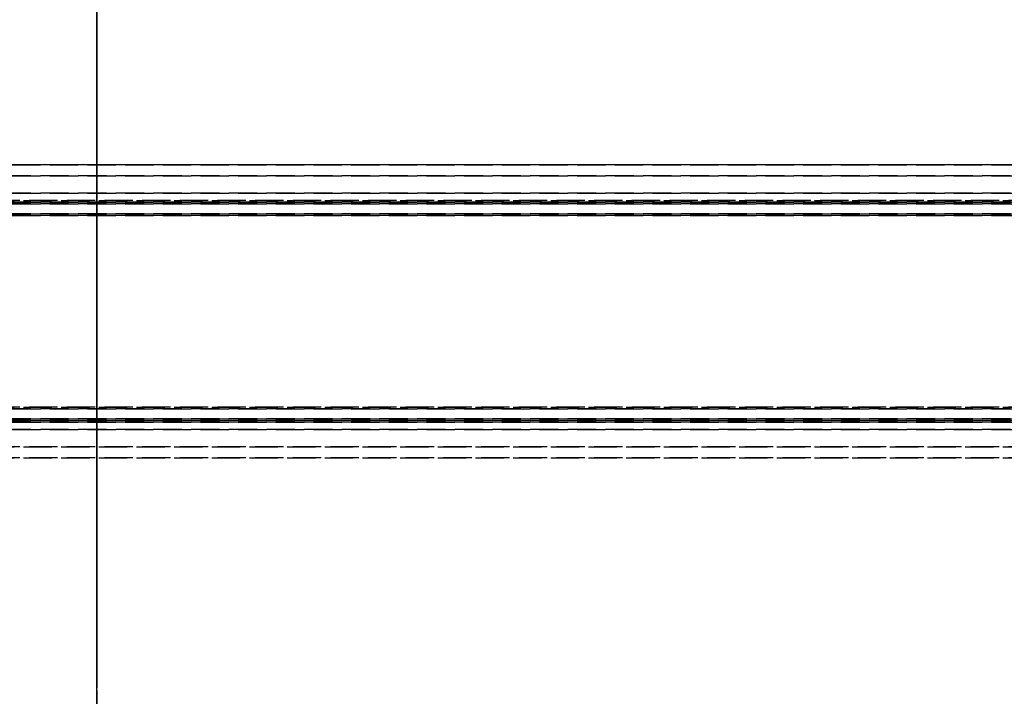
# Model space of a CAD drawing. Header units: millimetres. Extents: x -205 to 205, y 0 to 637.
# Tile 68 of 82: x -4 to 48, y 375 to 411. Entities that reach past the tile are written whole.
import ezdxf

# ---------------------------------------------------------------- set-up
doc = ezdxf.new("R2010")
doc.units = ezdxf.units.MM
doc.header["$LTSCALE"] = 10
doc.linetypes.add('ALLCAD_Strich', pattern=[0.2, 0.15, -0.05])
doc.layers.add('BESCH_KONT_sich_schn_grun_2d', color=10, linetype='Continuous')
doc.layers.add('BESCH_KONT_sich_schn_seit_2d', color=160, linetype='Continuous')

msp = doc.modelspace()

# ---------------------------------------------------------------- linework, layer by layer
at = {"layer": 'BESCH_KONT_sich_schn_grun_2d', "linetype": 'ALLCAD_Strich'}
for p, q in [((-172.5, 403.227), (172.5, 403.227)), ((172.5, 403.227), (-172.5, 403.227)), ((63.9, 403.23), (-63.9, 403.23)), ((63.9, 403.23), (-63.9, 403.23)), ((172.5, 402.651), (-172.5, 402.651)), ((-172.5, 402.651), (172.5, 402.651)), ((172.5, 401.73), (-172.5, 401.73)), ((172.5, 401.73), (-172.5, 401.73)), ((-172.5, 401.729), (172.5, 401.729)), ((172.5, 401.729), (-172.5, 401.729)), ((172.5, 401.256), (-172.5, 401.256)), ((-172.5, 401.256), (172.5, 401.256)), ((172.5, 401.153), (-172.5, 401.153)), ((-172.5, 401.153), (172.5, 401.153)), ((63.9, 401.334), (-63.9, 401.334)), ((-63.9, 401.334), (63.9, 401.334)), ((172.5, 400.628), (-172.5, 400.628)), ((-172.5, 400.628), (172.5, 400.628)), ((-172.5, 400.549), (172.5, 400.549)), ((172.5, 400.549), (-172.5, 400.549)), ((172.5, 390.271), (-172.5, 390.271)), ((-172.5, 390.271), (172.5, 390.271)), ((63.9, 390.35), (-63.9, 390.35)), ((-63.9, 390.35), (63.9, 390.35)), ((172.5, 389.746), (-172.5, 389.746)), ((-172.5, 389.746), (172.5, 389.746)), ((172.5, 389.643), (-172.5, 389.643)), ((-172.5, 389.643), (172.5, 389.643)), ((-172.5, 389.564), (172.5, 389.564)), ((172.5, 389.564), (-172.5, 389.564)), ((-172.5, 389.17), (172.5, 389.17)), ((172.5, 389.17), (-172.5, 389.17)), ((172.5, 389.169), (-172.5, 389.169)), ((172.5, 389.169), (-172.5, 389.169)), ((-63.9, 388.248), (63.9, 388.248)), ((63.9, 388.248), (-63.9, 388.248)), ((63.9, 387.672), (-63.9, 387.672)), ((-63.9, 387.672), (63.9, 387.672)), ((63.9, 387.669), (-63.9, 387.669)), ((63.9, 387.669), (-63.9, 387.669))]:
    msp.add_line(p, q, dxfattribs=at)
at = {"layer": 'BESCH_KONT_sich_schn_seit_2d', "linetype": 'ALLCAD_Strich'}
for p, q in [((0, 405.922, -26.458), (0, 596.922, -26.458)), ((0, 405.922, -116.458), (0, 596.922, -116.458)), ((0, 587.36, -89.252), (0, 381.183, -78.447)), ((0, 586.052, -114.218), (0, 392.612, -104.08)), ((0, 427.36, -29.252), (0, 385.33, -27.049)), ((0, 378.922, -51.748), (0, 426.052, -54.218)), ((0, 422.62, -109.187), (0, 408.154, -73.381)), ((0, 395.337, -107.757), (0, 422.62, -109.187)), ((0, 413.53, -73.883), (0, 410.154, -74.806)), ((0, 410.945, -77.7), (0, 410.55, -76.253)), ((0, 410.945, -77.7), (0, 403.711, -79.677)), ((0, 410.55, -76.253), (0, 410.154, -74.806)), ((0, 402.92, -76.783), (0, 410.154, -74.806)), ((0, 408.154, -73.381), (0, 392.672, -72.57)), ((0, 402.922, -26.458), (0, 405.922, -26.458)), ((0, 405.922, -116.458), (0, 405.922, -26.458)), ((0, 402.922, -116.458), (0, 405.922, -116.458)), ((0, 405.76, -34.579), (0, 405.438, -40.719)), ((0, 405.153, -46.861), (0, 405.438, -40.719)), ((0, 403.351, -32.775), (0, 403.227, -35.147)), ((0, 401.849, -32.775), (0, 403.351, -32.775)), ((0, 403.227, -35.147), (0, 402.651, -46.132)), ((0, 403.227, -35.147), (0, 402.651, -46.132)), ((0, 402.578, -48.418), (0, 402.941, -40.595)), ((0, 396.922, -116.458), (0, 402.922, -116.458)), ((0, 396.922, -26.458), (0, 402.922, -26.458)), ((0, 402.922, -26.458), (0, 402.922, -116.458)), ((0, 401.083, -48.27), (0, 402.578, -48.418)), ((0, 376.016, -28.914), (0, 401.88, -30.27)), ((0, 401.755, -34.569), (0, 401.83, -33.135)), ((0, 401.755, -34.569), (0, 401.256, -34.543)), ((0, 401.75, -32.766), (0, 375.885, -31.411)), ((0, 401.729, -35.068), (0, 401.153, -46.053)), ((0, 401.729, -35.068), (0, 401.153, -46.053)), ((0, 401.334, -33.045), (0, 390.35, -32.469)), ((0, 401.334, -33.045), (0, 390.35, -32.469)), ((0, 390.271, -33.967), (0, 401.256, -34.543)), ((0, 390.271, -33.967), (0, 401.256, -34.543)), ((0, 401.166, -46.475), (0, 389.179, -45.918)), ((0, 401.166, -46.475), (0, 401.1, -47.91)), ((0, 400.983, -48.269), (0, 375.111, -47.065)), ((0, 374.995, -49.562), (0, 400.867, -50.766)), ((0, 400.628, -46.526), (0, 389.643, -45.951)), ((0, 400.628, -46.526), (0, 389.643, -45.951)), ((0, 389.609, -47.439), (0, 400.597, -47.95)), ((0, 400.549, -48.024), (0, 389.564, -47.449)), ((0, 400.549, -48.024), (0, 389.564, -47.449)), ((0, 400.422, -26.458), (0, 400.422, -116.458)), ((0, 396.922, -116.458), (0, 378.922, -116.458)), ((0, 396.922, -26.458), (0, 385.922, -26.458)), ((0, 396.922, -26.458), (0, 396.922, -116.458)), ((0, 389.132, -92.412), (0, 395.337, -107.757)), ((0, 392.672, -72.57), (0, 390.178, -72.439)), ((0, 392.672, -76.708), (0, 392.672, -71.458)), ((0, 382.922, -76.708), (0, 392.672, -76.708)), ((0, 392.612, -104.08), (0, 386.184, -103.743)), ((0, 390.271, -33.967), (0, 389.772, -33.941)), ((0, 390.178, -72.439), (0, 389.955, -76.708)), ((0, 389.955, -76.708), (0, 389.132, -92.412)), ((0, 389.772, -33.941), (0, 389.746, -34.44)), ((0, 389.17, -45.425), (0, 389.746, -34.44)), ((0, 389.17, -45.425), (0, 389.746, -34.44)), ((0, 389.179, -45.918), (0, 389.458, -39.928)), ((0, 388.248, -34.362), (0, 387.672, -45.347)), ((0, 388.248, -34.362), (0, 387.672, -45.347)), ((0, 387.96, -39.854), (0, 387.704, -45.348)), ((0, 386.422, -70.208), (0, 382.922, -70.208)), ((0, 386.184, -103.743), (0, 378.922, -103.362)), ((0, 378.922, -33.458), (0, 385.922, -26.458)), ((0, 385.33, -27.049), (0, 7.353, -7.24)), ((0, 382.922, -70.208), (0, 378.922, -66.208)), ((0, 378.922, -80.708), (0, 382.922, -76.708)), ((0, 381.183, -78.447), (0, 167.353, -67.24)), ((0, 378.922, -103.362), (0, 166.045, -92.206)), ((0, 6.045, -32.206), (0, 378.922, -51.748)), ((0, 378.922, -116.458), (0, 378.917, -116.458)), ((0, 378.922, -116.455), (0, 378.917, -116.455)), ((0, 378.922, -116.452), (0, 378.917, -116.452)), ((0, 378.922, -116.45), (0, 378.917, -116.45)), ((0, 378.922, -33.458), (0, 378.922, -66.208)), ((0, 378.922, -80.708), (0, 378.922, -116.458)), ((0, 378.922, -116.45), (0, 378.917, -116.45)), ((0, 378.922, -116.452), (0, 378.917, -116.452)), ((0, 378.922, -116.452), (0, 378.917, -116.452)), ((0, 378.922, -116.453), (0, 378.917, -116.453)), ((0, 378.917, -116.451), (0, 378.922, -116.451)), ((0, 378.922, -116.457), (0, 378.917, -116.457)), ((0, 378.922, -116.455), (0, 378.917, -116.455)), ((0, 378.922, -116.453), (0, 378.917, -116.453)), ((0, 378.922, -116.452), (0, 378.917, -116.452)), ((0, 378.922, -116.451), (0, 378.917, -116.451)), ((0, 378.922, -116.456), (0, 378.917, -116.456)), ((0, 378.917, -116.45), (0, 378.917, -116.452)), ((0, 378.917, -116.455), (0, 378.917, -116.452)), ((0, 378.917, -116.455), (0, 378.917, -116.458)), ((0, 375.885, -31.411), (0, 376.016, -28.914)), ((0, 375.111, -47.065), (0, 374.995, -49.562))]:
    msp.add_line(p, q, dxfattribs=at)
at = {"layer": 'BESCH_KONT_sich_schn_seit_2d', "linetype": 'ALLCAD_Strich', "extrusion": (1, 0, 0)}
for radius in [6, 4]:
    msp.add_circle((401.668, -92.037), radius, dxfattribs=at)
at = {"layer": 'BESCH_KONT_sich_schn_seit_2d', "linetype": 'ALLCAD_Strich', "extrusion": (-1, 0, 0)}
for centre, radius in [((-403.609, -78.15), 2), ((-389.422, -103.458), 3.25), ((-389.422, -39.458), 3.25)]:
    msp.add_circle(centre, radius, dxfattribs=at)
for centre, radius, start, end in [((-401.666, -34.364), 4.1, 93, 183), ((-401.23, -35.042), 0.5, 93, 183), ((-401.23, -35.042), 0.5, 93, 183), ((-400.654, -46.027), 0.5, 183, 273), ((-400.654, -46.027), 0.5, 183, 273), ((-401.057, -46.67), 1.6, 269.0804, 272.6638), ((-390.245, -34.466), 0.5, 3, 93), ((-390.245, -34.466), 0.5, 3, 93), ((-389.669, -45.451), 0.5, 273, 3), ((-389.669, -45.451), 0.5, 273, 3)]:
    msp.add_arc(centre, radius, start, end, dxfattribs=at)
at = {"layer": 'BESCH_KONT_sich_schn_seit_2d', "linetype": 'ALLCAD_Strich', "extrusion": (1, 0, 0)}
for centre, radius, start, end in [((401.057, -46.67), 4.1, 267.3362, 357.3362), ((403.315, -78.23), 1.5, 285.2864, 105.2864), ((403.315, -78.23), 1.5, 105.2864, 285.2864), ((401.23, -35.042), 2, 357, 87), ((401.23, -35.042), 2, 357, 87), ((400.654, -46.027), 2, 267, 357), ((400.654, -46.027), 2, 267, 357), ((401.666, -34.364), 1.6, 83.4167, 87), ((400.69, -45.953), 2, 267.3362, 281.8137), ((389.422, -71.458), 3.25, 0, 157.3801), ((390.245, -34.466), 2, 87, 177), ((390.245, -34.466), 2, 87, 177), ((389.702, -45.441), 2, 177.3362, 267.3362), ((389.669, -45.451), 2, 177, 267), ((389.669, -45.451), 2, 177, 267)]:
    msp.add_arc(centre, radius, start, end, dxfattribs=at)

doc.saveas('drawing.dxf')
